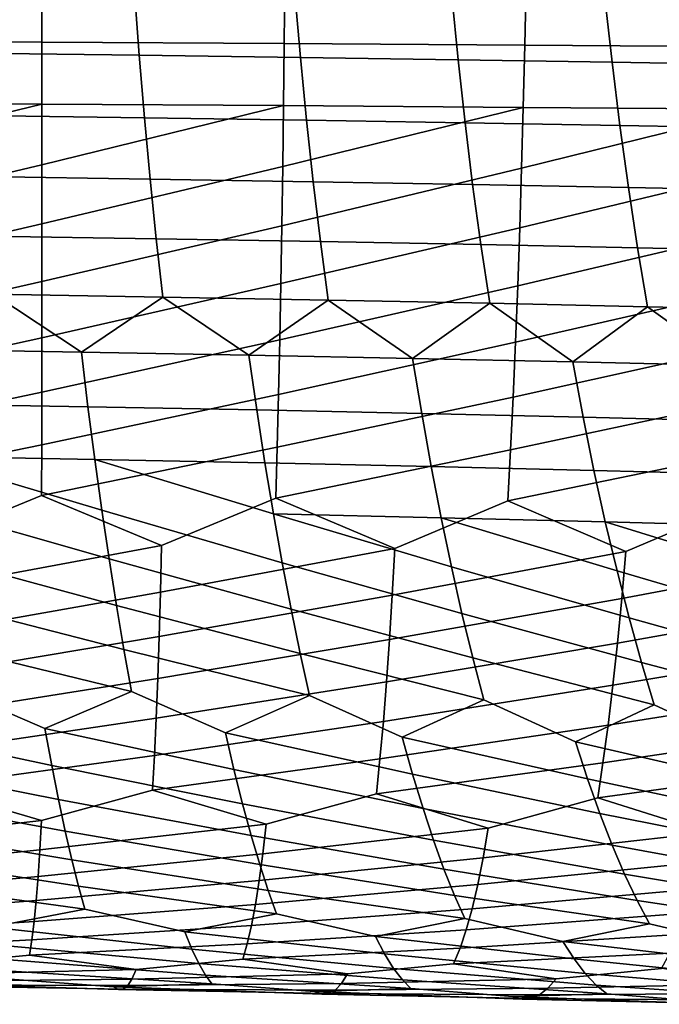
# Model space of a CAD drawing. Header units: metres. Extents: x -166 to 33, y -71 to 34.
# Tile 134 of 256: x -32.22 to -27.37, y -11.76 to -4.29. Entities that reach past the tile are written whole.
import ezdxf

# ---------------------------------------------------------------- set-up
doc = ezdxf.new("R2010")
doc.units = ezdxf.units.M
doc.layers.add('solid_12208131', color=7, linetype='CONTINUOUS')

msp = doc.modelspace()

# ---------------------------------------------------------------- linework, layer by layer
at = {"layer": 'solid_12208131'}
for points in [[(-32.056759, -4.46447, 256.763062), (-32.057766, -3.986422, 256.928345), (-33.917778, -3.977811, 257.529633), (-33.911556, -4.454799, 257.36438)], [(-30.215918, -4.475291, 256.112366), (-30.211615, -3.996059, 256.277588), (-32.057766, -3.986422, 256.928345), (-32.056759, -4.46447, 256.763062)], [(-28.390532, -4.487245, 255.411758), (-28.380827, -4.00671, 255.576797), (-30.211615, -3.996059, 256.277588), (-30.215918, -4.475291, 256.112366)], [(-26.58205, -4.500317, 254.660568), (-26.566856, -4.01836, 254.825302), (-28.380827, -4.00671, 255.576797), (-28.390532, -4.487245, 255.411758)], [(-31.352564, -4.079696, 236.772171), (-31.316277, -4.563523, 236.934296), (-32.570271, -4.548115, 237.597672), (-32.600559, -4.0659, 237.434647)], [(-30.134445, -4.094454, 236.07309), (-30.092125, -4.580008, 236.234192), (-31.316277, -4.563523, 236.934296), (-31.352564, -4.079696, 236.772171)], [(-28.944904, -4.110161, 235.336136), (-28.896593, -4.597555, 235.496109), (-30.092125, -4.580008, 236.234192), (-30.134445, -4.094454, 236.07309)], [(-27.782406, -4.126797, 234.560104), (-27.728201, -4.616143, 234.718811), (-28.896593, -4.597555, 235.496109), (-28.944904, -4.110161, 235.336136)], [(-26.644979, -4.144315, 233.744522), (-26.585028, -4.635722, 233.901871), (-27.728201, -4.616143, 234.718811), (-27.782406, -4.126797, 234.560104)], [(-32.056103, -4.933773, 256.579132), (-32.056759, -4.46447, 256.763062), (-33.911556, -4.454799, 257.36438), (-33.905098, -4.923049, 257.180511)], [(-30.221169, -4.945764, 255.928528), (-30.215918, -4.475291, 256.112366), (-32.056759, -4.46447, 256.763062), (-32.056103, -4.933773, 256.579132)], [(-28.401793, -4.959006, 255.228134), (-28.390532, -4.487245, 255.411758), (-30.215918, -4.475291, 256.112366), (-30.221169, -4.945764, 255.928528)], [(-31.316277, -4.563523, 236.934296), (-31.277147, -5.038137, 237.115204), (-32.537849, -5.021159, 237.77951), (-32.570271, -4.548115, 237.597672)], [(-26.599421, -4.973483, 254.47731), (-26.58205, -4.500317, 254.660568), (-28.390532, -4.487245, 255.411758), (-28.401793, -4.959006, 255.228134)], [(-30.092125, -4.580008, 236.234192), (-30.046253, -5.056307, 236.413971), (-31.277147, -5.038137, 237.115204), (-31.316277, -4.563523, 236.934296)], [(-28.896593, -4.597555, 235.496109), (-28.844019, -5.075652, 235.674637), (-30.046253, -5.056307, 236.413971), (-30.092125, -4.580008, 236.234192)], [(-27.728201, -4.616143, 234.718811), (-27.669033, -5.096148, 234.895981), (-28.844019, -5.075652, 235.674637), (-28.896593, -4.597555, 235.496109)], [(-26.585028, -4.635722, 233.901871), (-26.519428, -5.117741, 234.077545), (-27.669033, -5.096148, 234.895981), (-27.728201, -4.616143, 234.718811)], [(-33.898438, -5.381708, 256.978424), (-32.056103, -4.933773, 256.579132), (-33.905098, -4.923049, 257.180511)], [(-33.891624, -5.829942, 256.758667), (-32.055824, -5.393473, 256.377014), (-32.056103, -4.933773, 256.579132), (-33.898438, -5.381708, 256.978424)], [(-32.055824, -5.393473, 256.377014), (-30.221169, -4.945764, 255.928528), (-32.056103, -4.933773, 256.579132)], [(-32.055958, -5.842736, 256.157196), (-30.227383, -5.406622, 255.726517), (-30.221169, -4.945764, 255.928528), (-32.055824, -5.393473, 256.377014)], [(-30.234583, -5.857028, 255.506821), (-28.414614, -5.421136, 255.026367), (-28.401793, -4.959006, 255.228134), (-30.227383, -5.406622, 255.726517)], [(-30.227383, -5.406622, 255.726517), (-28.401793, -4.959006, 255.228134), (-30.221169, -4.945764, 255.928528)], [(-28.429003, -5.872796, 254.806946), (-26.618956, -5.436997, 254.27594), (-26.599421, -4.973483, 254.47731), (-28.414614, -5.421136, 255.026367)], [(-28.414614, -5.421136, 255.026367), (-26.599421, -4.973483, 254.47731), (-28.401793, -4.959006, 255.228134)], [(-31.277147, -5.038137, 237.115204), (-31.234251, -5.502672, 237.313797), (-32.5023, -5.484166, 237.979156), (-32.537849, -5.021159, 237.77951)], [(-30.046253, -5.056307, 236.413971), (-29.995958, -5.522481, 236.611359), (-31.234251, -5.502672, 237.313797), (-31.277147, -5.038137, 237.115204)], [(-28.844019, -5.075652, 235.674637), (-28.786367, -5.543577, 235.870651), (-29.995958, -5.522481, 236.611359), (-30.046253, -5.056307, 236.413971)], [(-27.669033, -5.096148, 234.895981), (-27.604137, -5.565933, 235.090485), (-28.786367, -5.543577, 235.870651), (-28.844019, -5.075652, 235.674637)], [(-26.519428, -5.117741, 234.077545), (-26.447466, -5.589491, 234.270416), (-27.604137, -5.565933, 235.090485), (-27.669033, -5.096148, 234.895981)], [(-33.883614, -6.266924, 256.521301), (-32.055958, -5.842736, 256.157196), (-32.055824, -5.393473, 256.377014), (-33.891624, -5.829942, 256.758667)], [(-32.055458, -6.280735, 255.9198), (-30.234583, -5.857028, 255.506821), (-30.227383, -5.406622, 255.726517), (-32.055958, -5.842736, 256.157196)], [(-30.241732, -6.296153, 255.269531), (-28.429003, -5.872796, 254.806946), (-28.414614, -5.421136, 255.026367), (-30.234583, -5.857028, 255.506821)], [(-28.443933, -6.313156, 254.569946), (-26.640652, -5.890021, 254.056961), (-26.618956, -5.436997, 254.27594), (-28.429003, -5.872796, 254.806946)], [(-31.234251, -5.502672, 237.313797), (-31.187817, -5.956263, 237.529663), (-32.46384, -5.936275, 238.196136), (-32.5023, -5.484166, 237.979156)], [(-29.995958, -5.522481, 236.611359), (-29.941488, -5.977664, 236.825882), (-31.187817, -5.956263, 237.529663), (-31.234251, -5.502672, 237.313797)], [(-28.786367, -5.543577, 235.870651), (-28.723904, -6.00046, 236.083694), (-29.941488, -5.977664, 236.825882), (-29.995958, -5.522481, 236.611359)], [(-27.604137, -5.565933, 235.090485), (-27.533794, -6.024623, 235.30188), (-28.723904, -6.00046, 236.083694), (-28.786367, -5.543577, 235.870651)], [(-26.447466, -5.589491, 234.270416), (-26.369431, -6.050092, 234.480042), (-27.533794, -6.024623, 235.30188), (-27.604137, -5.565933, 235.090485)], [(-33.875278, -6.691813, 256.26712), (-32.055458, -6.280735, 255.9198), (-32.055958, -5.842736, 256.157196), (-33.883614, -6.266924, 256.521301)], [(-32.05518, -6.706628, 255.665573), (-30.241732, -6.296153, 255.269531), (-30.234583, -5.857028, 255.506821), (-32.055458, -6.280735, 255.9198)], [(-30.249651, -6.723155, 255.015427), (-28.443933, -6.313156, 254.569946), (-28.429003, -5.872796, 254.806946), (-30.241732, -6.296153, 255.269531)], [(-28.460194, -6.741372, 254.316147), (-26.663486, -6.331723, 253.820419), (-26.640652, -5.890021, 254.056961), (-28.443933, -6.313156, 254.569946)], [(-31.187817, -5.956263, 237.529663), (-31.138077, -6.398049, 237.762314), (-32.422676, -6.37663, 238.429993), (-32.46384, -5.936275, 238.196136)], [(-29.941488, -5.977664, 236.825882), (-29.883095, -6.42099, 237.057129), (-31.138077, -6.398049, 237.762314), (-31.187817, -5.956263, 237.529663)], [(-28.723904, -6.00046, 236.083694), (-28.656891, -6.445432, 236.313324), (-29.883095, -6.42099, 237.057129), (-29.941488, -5.977664, 236.825882)], [(-27.533794, -6.024623, 235.30188), (-27.458282, -6.471347, 235.529755), (-28.656891, -6.445432, 236.313324), (-28.723904, -6.00046, 236.083694)], [(-26.369431, -6.050092, 234.480042), (-26.285614, -6.498669, 234.705994), (-27.458282, -6.471347, 235.529755), (-27.533794, -6.024623, 235.30188)], [(-33.867077, -7.103773, 255.996735), (-32.05518, -6.706628, 255.665573), (-32.055458, -6.280735, 255.9198), (-33.875278, -6.691813, 256.26712)], [(-32.055553, -7.119575, 255.395142), (-30.249651, -6.723155, 255.015427), (-30.241732, -6.296153, 255.269531), (-32.05518, -6.706628, 255.665573)], [(-30.258749, -7.137191, 254.745132), (-28.460194, -6.741372, 254.316147), (-28.443933, -6.313156, 254.569946), (-30.249651, -6.723155, 255.015427)], [(-28.47817, -7.156597, 254.046204), (-26.688221, -6.761255, 253.567139), (-26.663486, -6.331723, 253.820419), (-28.460194, -6.741372, 254.316147)], [(-32.422676, -6.37663, 238.429993), (-31.755003, -6.815102, 238.364197), (-33.054981, -6.793299, 239.009308)], [(-32.422676, -6.37663, 238.429993), (-31.138077, -6.398049, 237.762314), (-31.755003, -6.815102, 238.364197)], [(-31.138077, -6.398049, 237.762314), (-30.48369, -6.838522, 237.681854), (-31.755003, -6.815102, 238.364197)], [(-31.138077, -6.398049, 237.762314), (-29.883095, -6.42099, 237.057129), (-30.48369, -6.838522, 237.681854)], [(-29.883095, -6.42099, 237.057129), (-29.241329, -6.863539, 236.961838), (-30.48369, -6.838522, 237.681854)], [(-29.883095, -6.42099, 237.057129), (-28.656891, -6.445432, 236.313324), (-29.241329, -6.863539, 236.961838)], [(-28.656891, -6.445432, 236.313324), (-28.026918, -6.890128, 236.202957), (-29.241329, -6.863539, 236.961838)], [(-28.656891, -6.445432, 236.313324), (-27.458282, -6.471347, 235.529755), (-28.026918, -6.890128, 236.202957)], [(-27.458282, -6.471347, 235.529755), (-26.83922, -6.918248, 235.404373), (-28.026918, -6.890128, 236.202957)], [(-27.458282, -6.471347, 235.529755), (-26.285614, -6.498669, 234.705994), (-26.83922, -6.918248, 235.404373)], [(-33.859104, -7.501965, 255.710617), (-32.055553, -7.119575, 255.395142), (-32.05518, -6.706628, 255.665573), (-33.867077, -7.103773, 255.996735)], [(-32.05666, -7.518736, 255.108994), (-30.258749, -7.137191, 254.745132), (-30.249651, -6.723155, 255.015427), (-32.055553, -7.119575, 255.395142)], [(-31.755003, -6.815102, 238.364197), (-31.705816, -7.229977, 238.630524), (-33.015396, -7.206914, 239.276779), (-33.054981, -6.793299, 239.009308)], [(-30.269098, -7.53742, 254.459152), (-28.47817, -7.156597, 254.046204), (-28.460194, -6.741372, 254.316147), (-30.258749, -7.137191, 254.745132)], [(-28.497917, -7.55799, 253.760605), (-26.715219, -7.177769, 253.297745), (-26.688221, -6.761255, 253.567139), (-28.47817, -7.156597, 254.046204)], [(-30.48369, -6.838522, 237.681854), (-30.424711, -7.254759, 237.946747), (-31.705816, -7.229977, 238.630524), (-31.755003, -6.815102, 238.364197)], [(-29.241329, -6.863539, 236.961838), (-29.172529, -7.281237, 237.225067), (-30.424711, -7.254759, 237.946747), (-30.48369, -6.838522, 237.681854)], [(-28.026918, -6.890128, 236.202957), (-27.948362, -7.309388, 236.464355), (-29.172529, -7.281237, 237.225067), (-29.241329, -6.863539, 236.961838)], [(-26.83922, -6.918248, 235.404373), (-26.751074, -7.339169, 235.663712), (-27.948362, -7.309388, 236.464355), (-28.026918, -6.890128, 236.202957)], [(-33.851456, -7.88555, 255.409286), (-32.05666, -7.518736, 255.108994), (-32.055553, -7.119575, 255.395142), (-33.859104, -7.501965, 255.710617)], [(-32.058582, -7.903272, 254.807632), (-30.269098, -7.53742, 254.459152), (-30.258749, -7.137191, 254.745132), (-32.05666, -7.518736, 255.108994)], [(-30.280758, -7.922999, 254.15799), (-28.497917, -7.55799, 253.760605), (-28.47817, -7.156597, 254.046204), (-30.269098, -7.53742, 254.459152)], [(-31.705816, -7.229977, 238.630524), (-31.654341, -7.630503, 238.912338), (-32.974056, -7.60624, 239.559753), (-33.015396, -7.206914, 239.276779)], [(-30.424711, -7.254759, 237.946747), (-30.362892, -7.656586, 238.227066), (-31.654341, -7.630503, 238.912338), (-31.705816, -7.229977, 238.630524)], [(-28.519485, -7.944705, 253.459869), (-26.744518, -7.58042, 253.012741), (-26.715219, -7.177769, 253.297745), (-28.497917, -7.55799, 253.760605)], [(-29.172529, -7.281237, 237.225067), (-29.100321, -7.684464, 237.503647), (-30.362892, -7.656586, 238.227066), (-30.424711, -7.254759, 237.946747)], [(-27.948362, -7.309388, 236.464355), (-27.865824, -7.714111, 236.740967), (-29.100321, -7.684464, 237.503647), (-29.172529, -7.281237, 237.225067)], [(-26.751074, -7.339169, 235.663712), (-26.658373, -7.745485, 235.938171), (-27.865824, -7.714111, 236.740967), (-27.948362, -7.309388, 236.464355)], [(-32.933685, -8.262934, 254.79248), (-32.058582, -7.903272, 254.807632), (-32.05666, -7.518736, 255.108994), (-33.851456, -7.88555, 255.409286)], [(-31.147179, -8.282788, 254.162399), (-30.280758, -7.922999, 254.15799), (-30.269098, -7.53742, 254.459152), (-32.058582, -7.903272, 254.807632)], [(-32.974056, -7.60624, 239.559753), (-31.600864, -8.015829, 239.209198), (-31.545664, -8.385104, 239.52066), (-32.931232, -7.990425, 239.857834)], [(-32.974056, -7.60624, 239.559753), (-31.654341, -7.630503, 238.912338), (-31.600864, -8.015829, 239.209198)], [(-29.376875, -8.304749, 253.483704), (-28.519485, -7.944705, 253.459869), (-28.497917, -7.55799, 253.760605), (-30.280758, -7.922999, 254.15799)], [(-27.624285, -8.328786, 252.755844), (-26.77615, -7.968362, 252.712646), (-26.744518, -7.58042, 253.012741), (-28.519485, -7.944705, 253.459869)], [(-31.654341, -7.630503, 238.912338), (-30.298534, -8.04315, 238.522354), (-30.231936, -8.413596, 238.832214), (-31.600864, -8.015829, 239.209198)], [(-31.654341, -7.630503, 238.912338), (-30.362892, -7.656586, 238.227066), (-30.298534, -8.04315, 238.522354)], [(-29.100321, -7.684464, 237.503647), (-29.025023, -8.07236, 237.797119), (-30.298534, -8.04315, 238.522354), (-30.362892, -7.656586, 238.227066)], [(-27.865824, -7.714111, 236.740967), (-27.779638, -8.103434, 237.032394), (-29.025023, -8.07236, 237.797119), (-29.100321, -7.684464, 237.503647)], [(-26.658373, -7.745485, 235.938171), (-26.561464, -8.13633, 236.227341), (-27.779638, -8.103434, 237.032394), (-27.865824, -7.714111, 236.740967)], [(-32.931068, -8.615334, 254.461807), (-31.147179, -8.282788, 254.162399), (-32.058582, -7.903272, 254.807632), (-32.933685, -8.262934, 254.79248)], [(-32.931232, -7.990425, 239.857834), (-31.545664, -8.385104, 239.52066), (-31.490009, -8.737552, 239.846695), (-32.887192, -8.358623, 240.170532)], [(-31.155254, -8.636144, 253.831833), (-29.376875, -8.304749, 253.483704), (-30.280758, -7.922999, 254.15799), (-31.147179, -8.282788, 254.162399)], [(-29.395834, -8.659144, 253.153488), (-27.624285, -8.328786, 252.755844), (-28.519485, -7.944705, 253.459869), (-29.376875, -8.304749, 253.483704)], [(-27.65431, -8.684307, 252.426239), (-25.89061, -8.354874, 251.978058), (-26.77615, -7.968362, 252.712646), (-27.624285, -8.328786, 252.755844)], [(-31.600864, -8.015829, 239.209198), (-30.231936, -8.413596, 238.832214), (-30.164352, -8.767145, 239.156631), (-31.545664, -8.385104, 239.52066)], [(-30.298534, -8.04315, 238.522354), (-28.946947, -8.44407, 238.105072), (-28.867338, -8.798809, 238.427567), (-30.231936, -8.413596, 238.832214)], [(-30.298534, -8.04315, 238.522354), (-29.025023, -8.07236, 237.797119), (-28.946947, -8.44407, 238.105072)], [(-29.025023, -8.07236, 237.797119), (-27.69013, -8.476498, 237.338226), (-27.59853, -8.832515, 237.658524), (-28.946947, -8.44407, 238.105072)], [(-29.025023, -8.07236, 237.797119), (-27.779638, -8.103434, 237.032394), (-27.69013, -8.476498, 237.338226)], [(-27.779638, -8.103434, 237.032394), (-26.460686, -8.510839, 236.530807), (-26.35725, -8.868222, 236.848679), (-27.69013, -8.476498, 237.338226)], [(-27.779638, -8.103434, 237.032394), (-26.561464, -8.13633, 236.227341), (-26.460686, -8.510839, 236.530807)], [(-32.929337, -8.950929, 254.117722), (-31.155254, -8.636144, 253.831833), (-31.147179, -8.282788, 254.162399), (-32.931068, -8.615334, 254.461807)], [(-32.887192, -8.358623, 240.170532), (-31.490009, -8.737552, 239.846695), (-31.433228, -9.072611, 240.186172), (-32.843212, -8.710059, 240.497833)], [(-31.164661, -8.972668, 253.487869), (-29.395834, -8.659144, 253.153488), (-29.376875, -8.304749, 253.483704), (-31.155254, -8.636144, 253.831833)], [(-29.416576, -8.996677, 252.809906), (-27.65431, -8.684307, 252.426239), (-27.624285, -8.328786, 252.755844), (-29.395834, -8.659144, 253.153488)], [(-27.686577, -9.022926, 252.083313), (-25.931879, -8.7116, 251.649323), (-25.89061, -8.354874, 251.978058), (-27.65431, -8.684307, 252.426239)], [(-31.545664, -8.385104, 239.52066), (-30.164352, -8.767145, 239.156631), (-30.095173, -9.103234, 239.494446), (-31.490009, -8.737552, 239.846695)], [(-30.231936, -8.413596, 238.832214), (-28.867338, -8.798809, 238.427567), (-28.785643, -9.136014, 238.763382), (-30.164352, -8.767145, 239.156631)], [(-28.946947, -8.44407, 238.105072), (-27.59853, -8.832515, 237.658524), (-27.504339, -9.17092, 237.992096), (-28.867338, -8.798809, 238.427567)], [(-27.69013, -8.476498, 237.338226), (-26.35725, -8.868222, 236.848679), (-26.250713, -9.207913, 237.179718), (-27.59853, -8.832515, 237.658524)], [(-32.92857, -9.269155, 253.760941), (-31.164661, -8.972668, 253.487869), (-31.155254, -8.636144, 253.831833), (-32.929337, -8.950929, 254.117722)], [(-31.175455, -9.291794, 253.131256), (-29.416576, -8.996677, 252.809906), (-29.395834, -8.659144, 253.153488), (-31.164661, -8.972668, 253.487869)], [(-32.843212, -8.710059, 240.497833), (-31.433228, -9.072611, 240.186172), (-31.375484, -9.389724, 240.538284), (-32.798565, -9.044175, 240.838577)], [(-31.490009, -8.737552, 239.846695), (-30.095173, -9.103234, 239.494446), (-30.024595, -9.421305, 239.844879), (-31.433228, -9.072611, 240.186172)], [(-29.439135, -9.316777, 252.453705), (-27.686577, -9.022926, 252.083313), (-27.65431, -8.684307, 252.426239), (-29.416576, -8.996677, 252.809906)], [(-27.721094, -9.344074, 251.727814), (-25.975859, -9.051385, 251.307327), (-25.931879, -8.7116, 251.649323), (-27.686577, -9.022926, 252.083313)], [(-30.164352, -8.767145, 239.156631), (-28.785643, -9.136014, 238.763382), (-28.702089, -9.455125, 239.111786), (-30.095173, -9.103234, 239.494446)], [(-28.867338, -8.798809, 238.427567), (-27.504339, -9.17092, 237.992096), (-27.407816, -9.491153, 238.338165), (-28.785643, -9.136014, 238.763382)], [(-27.59853, -8.832515, 237.658524), (-26.250713, -9.207913, 237.179718), (-26.141359, -9.529347, 237.523209), (-27.504339, -9.17092, 237.992096)], [(-32.928844, -9.569446, 253.392227), (-31.175455, -9.291794, 253.131256), (-31.164661, -8.972668, 253.487869), (-32.92857, -9.269155, 253.760941)], [(-31.187693, -9.592954, 252.762726), (-29.439135, -9.316777, 252.453705), (-29.416576, -8.996677, 252.809906), (-31.175455, -9.291794, 253.131256)], [(-29.463543, -9.618876, 252.085632), (-27.721094, -9.344074, 251.727814), (-27.686577, -9.022926, 252.083313), (-29.439135, -9.316777, 252.453705)], [(-32.798565, -9.044175, 240.838577), (-31.375484, -9.389724, 240.538284), (-32.031994, -9.672486, 241.245605), (-32.753376, -9.360414, 241.191986)], [(-31.433228, -9.072611, 240.186172), (-30.024595, -9.421305, 239.844879), (-30.662724, -9.70353, 240.575699), (-31.375484, -9.389724, 240.538284)], [(-30.095173, -9.103234, 239.494446), (-28.702089, -9.455125, 239.111786), (-29.320717, -9.736879, 239.866318), (-30.024595, -9.421305, 239.844879)], [(-27.757875, -9.647179, 251.360489), (-26.022535, -9.373653, 250.95282), (-25.975859, -9.051385, 251.307327), (-27.721094, -9.344074, 251.727814)], [(-28.785643, -9.136014, 238.763382), (-27.407816, -9.491153, 238.338165), (-28.006666, -9.772499, 239.117126), (-28.702089, -9.455125, 239.111786)], [(-27.504339, -9.17092, 237.992096), (-26.141359, -9.529347, 237.523209), (-26.720371, -9.810358, 238.327225), (-27.407816, -9.491153, 238.338165)], [(-32.930168, -9.851235, 253.012299), (-31.187693, -9.592954, 252.762726), (-31.175455, -9.291794, 253.131256), (-32.928844, -9.569446, 253.392227)], [(-31.201359, -9.875579, 252.382996), (-29.463543, -9.618876, 252.085632), (-29.439135, -9.316777, 252.453705), (-31.187693, -9.592954, 252.762726)], [(-32.753376, -9.360414, 241.191986), (-32.031994, -9.672486, 241.245605), (-31.980047, -9.951645, 241.621674), (-33.426559, -9.643778, 241.875687)], [(-31.375484, -9.389724, 240.538284), (-30.662724, -9.70353, 240.575699), (-30.597397, -9.983454, 240.950287), (-32.031994, -9.672486, 241.245605)], [(-29.489767, -9.9024, 251.706406), (-27.757875, -9.647179, 251.360489), (-27.721094, -9.344074, 251.727814), (-29.463543, -9.618876, 252.085632)], [(-27.796865, -9.931666, 250.982071), (-26.071898, -9.677831, 250.586563), (-26.022535, -9.373653, 250.95282), (-27.757875, -9.647179, 251.360489)], [(-30.024595, -9.421305, 239.844879), (-29.320717, -9.736879, 239.866318), (-29.241741, -10.017641, 240.239014), (-30.662724, -9.70353, 240.575699)], [(-28.702089, -9.455125, 239.111786), (-28.006666, -9.772499, 239.117126), (-27.913942, -10.054173, 239.487564), (-29.320717, -9.736879, 239.866318)], [(-27.407816, -9.491153, 238.338165), (-26.720371, -9.810358, 238.327225), (-26.61393, -10.093017, 238.695129), (-28.006666, -9.772499, 239.117126)], [(-32.931633, -10.11397, 252.621536), (-31.201359, -9.875579, 252.382996), (-31.187693, -9.592954, 252.762726), (-32.930168, -9.851235, 253.012299)], [(-31.215544, -10.139115, 251.992462), (-29.489767, -9.9024, 251.706406), (-29.463543, -9.618876, 252.085632), (-31.201359, -9.875579, 252.382996)], [(-33.426559, -9.643778, 241.875687), (-31.980047, -9.951645, 241.621674), (-31.92886, -10.211207, 242.008652), (-33.387714, -9.922246, 242.252838)], [(-32.031994, -9.672486, 241.245605), (-30.597397, -9.983454, 240.950287), (-30.532461, -10.243707, 241.335785), (-31.980047, -9.951645, 241.621674)], [(-30.662724, -9.70353, 240.575699), (-29.241741, -10.017641, 240.239014), (-29.162769, -10.278655, 240.62262), (-30.597397, -9.983454, 240.950287)], [(-29.516895, -10.166797, 251.316391), (-27.796865, -9.931666, 250.982071), (-27.757875, -9.647179, 251.360489), (-29.489767, -9.9024, 251.706406)], [(-27.837151, -10.19698, 250.592865), (-26.123869, -9.963344, 250.209244), (-26.071898, -9.677831, 250.586563), (-27.796865, -9.931666, 250.982071)], [(-29.320717, -9.736879, 239.866318), (-27.913942, -10.054173, 239.487564), (-27.820814, -10.316015, 239.868912), (-29.241741, -10.017641, 240.239014)], [(-28.006666, -9.772499, 239.117126), (-26.61393, -10.093017, 238.695129), (-26.50666, -10.355756, 239.073898), (-27.913942, -10.054173, 239.487564)], [(-33.387714, -9.922246, 242.252838), (-31.92886, -10.211207, 242.008652), (-31.877886, -10.450639, 242.405441), (-33.349995, -10.18119, 242.640869)], [(-32.059052, -10.370024, 251.904449), (-31.215544, -10.139115, 251.992462), (-31.201359, -9.875579, 252.382996), (-32.931633, -10.11397, 252.621536)], [(-30.354082, -10.397448, 251.247391), (-29.516895, -10.166797, 251.316391), (-29.489767, -9.9024, 251.706406), (-31.215544, -10.139115, 251.992462)], [(-28.667795, -10.427477, 250.542831), (-27.837151, -10.19698, 250.592865), (-27.796865, -9.931666, 250.982071), (-29.516895, -10.166797, 251.316391)], [(-31.980047, -9.951645, 241.621674), (-30.532461, -10.243707, 241.335785), (-30.467417, -10.483754, 241.731125), (-31.92886, -10.211207, 242.008652)], [(-30.597397, -9.983454, 240.950287), (-29.162769, -10.278655, 240.62262), (-29.083363, -10.519382, 241.016052), (-30.532461, -10.243707, 241.335785)], [(-27.001558, -10.460074, 249.790207), (-26.177538, -10.229632, 249.821198), (-26.123869, -9.963344, 250.209244), (-27.837151, -10.19698, 250.592865)], [(-29.241741, -10.017641, 240.239014), (-27.820814, -10.316015, 239.868912), (-27.726894, -10.557489, 240.260071), (-29.162769, -10.278655, 240.62262)], [(-27.913942, -10.054173, 239.487564), (-26.50666, -10.355756, 239.073898), (-26.398228, -10.59804, 239.462448), (-27.820814, -10.316015, 239.868912)], [(-33.779041, -10.567781, 252.105042), (-32.059052, -10.370024, 251.904449), (-32.931633, -10.11397, 252.621536), (-33.781162, -10.345241, 252.514404)], [(-32.070259, -10.593269, 251.495224), (-30.354082, -10.397448, 251.247391), (-31.215544, -10.139115, 251.992462), (-32.059052, -10.370024, 251.904449)], [(-33.349995, -10.18119, 242.640869), (-31.877886, -10.450639, 242.405441), (-31.827309, -10.669389, 242.811325), (-33.312801, -10.420073, 243.038712)], [(-31.92886, -10.211207, 242.008652), (-30.467417, -10.483754, 241.731125), (-30.402483, -10.703044, 242.135559), (-31.877886, -10.450639, 242.405441)], [(-30.378851, -10.621447, 250.838623), (-28.667795, -10.427477, 250.542831), (-29.516895, -10.166797, 251.316391), (-30.354082, -10.397448, 251.247391)], [(-28.706362, -10.652276, 250.134842), (-27.001558, -10.460074, 249.790207), (-27.837151, -10.19698, 250.592865), (-28.667795, -10.427477, 250.542831)], [(-30.532461, -10.243707, 241.335785), (-29.083363, -10.519382, 241.016052), (-29.003761, -10.739273, 241.418594), (-30.467417, -10.483754, 241.731125)], [(-29.162769, -10.278655, 240.62262), (-27.726894, -10.557489, 240.260071), (-27.632458, -10.778042, 240.660309), (-29.083363, -10.519382, 241.016052)], [(-33.778347, -10.769559, 251.6875), (-32.070259, -10.593269, 251.495224), (-32.059052, -10.370024, 251.904449), (-33.779041, -10.567781, 252.105042)], [(-27.820814, -10.316015, 239.868912), (-26.398228, -10.59804, 239.462448), (-26.288933, -10.819313, 239.860062), (-27.726894, -10.557489, 240.260071)], [(-33.312801, -10.420073, 243.038712), (-31.827309, -10.669389, 242.811325), (-31.777353, -10.86691, 243.225601), (-33.276295, -10.638345, 243.445633)], [(-32.083176, -10.795711, 251.077866), (-30.378851, -10.621447, 250.838623), (-30.354082, -10.397448, 251.247391), (-32.070259, -10.593269, 251.495224)], [(-31.877886, -10.450639, 242.405441), (-30.402483, -10.703044, 242.135559), (-30.337902, -10.901029, 242.548401), (-31.827309, -10.669389, 242.811325)], [(-30.405619, -10.824594, 250.421753), (-28.706362, -10.652276, 250.134842), (-28.667795, -10.427477, 250.542831), (-30.378851, -10.621447, 250.838623)], [(-30.467417, -10.483754, 241.731125), (-29.003761, -10.739273, 241.418594), (-28.924244, -10.937778, 241.829559), (-30.402483, -10.703044, 242.135559)], [(-29.083363, -10.519382, 241.016052), (-27.632458, -10.778042, 240.660309), (-27.537807, -10.977122, 241.06897), (-29.003761, -10.739273, 241.418594)], [(-28.747217, -10.856174, 249.718796), (-27.054153, -10.685721, 249.383331), (-27.001558, -10.460074, 249.790207), (-28.706362, -10.652276, 250.134842)], [(-33.779079, -10.950136, 251.262558), (-32.083176, -10.795711, 251.077866), (-32.070259, -10.593269, 251.495224), (-33.778347, -10.769559, 251.6875)], [(-27.726894, -10.557489, 240.260071), (-26.288933, -10.819313, 239.860062), (-26.179106, -11.019024, 240.266068), (-27.632458, -10.778042, 240.660309)], [(-33.276295, -10.638345, 243.445633), (-31.777353, -10.86691, 243.225601), (-31.728245, -11.042811, 243.647491), (-33.240677, -10.835461, 243.860931)], [(-32.097782, -10.976911, 250.653137), (-30.405619, -10.824594, 250.421753), (-30.378851, -10.621447, 250.838623), (-32.083176, -10.795711, 251.077866)], [(-31.827309, -10.669389, 242.811325), (-30.337902, -10.901029, 242.548401), (-30.27393, -11.077315, 242.968887), (-31.777353, -10.86691, 243.225601)], [(-30.434341, -11.006454, 249.997543), (-28.747217, -10.856174, 249.718796), (-28.706362, -10.652276, 250.134842), (-30.405619, -10.824594, 250.421753)], [(-30.402483, -10.703044, 242.135559), (-28.924244, -10.937778, 241.829559), (-28.845091, -11.114504, 242.248169), (-30.337902, -10.901029, 242.548401)], [(-29.003761, -10.739273, 241.418594), (-27.537807, -10.977122, 241.06897), (-27.443251, -11.154337, 241.485291), (-28.924244, -10.937778, 241.829559)], [(-28.790297, -11.038728, 249.295471), (-27.109341, -10.89041, 248.968475), (-27.054153, -10.685721, 249.383331), (-28.747217, -10.856174, 249.718796)], [(-33.780609, -11.109298, 250.830841), (-32.097782, -10.976911, 250.653137), (-32.083176, -10.795711, 251.077866), (-33.779079, -10.950136, 251.262558)], [(-32.113434, -11.136652, 250.221634), (-30.434341, -11.006454, 249.997543), (-30.405619, -10.824594, 250.421753), (-32.097782, -10.976911, 250.653137)], [(-27.632458, -10.778042, 240.660309), (-26.179106, -11.019024, 240.266068), (-26.069084, -11.196779, 240.679703), (-27.537807, -10.977122, 241.06897)], [(-33.240677, -10.835461, 243.860931), (-31.728245, -11.042811, 243.647491), (-32.443542, -11.180102, 244.408585), (-33.206142, -11.011027, 244.283813)], [(-31.777353, -10.86691, 243.225601), (-30.27393, -11.077315, 242.968887), (-30.971508, -11.213275, 243.754929), (-31.728245, -11.042811, 243.647491)], [(-30.464359, -11.166804, 249.56662), (-28.790297, -11.038728, 249.295471), (-28.747217, -10.856174, 249.718796), (-30.434341, -11.006454, 249.997543)], [(-30.337902, -10.901029, 242.548401), (-28.845091, -11.114504, 242.248169), (-29.523346, -11.249163, 243.059158), (-30.27393, -11.077315, 242.968887)], [(-28.834929, -11.199719, 248.865433), (-27.167027, -11.073695, 248.546387), (-27.109341, -10.89041, 248.968475), (-28.790297, -11.038728, 249.295471)], [(-33.783802, -11.246822, 250.393509), (-32.113434, -11.136652, 250.221634), (-32.097782, -10.976911, 250.653137), (-33.780609, -11.109298, 250.830841)], [(-28.924244, -10.937778, 241.829559), (-27.443251, -11.154337, 241.485291), (-28.100851, -11.287727, 242.321411), (-28.845091, -11.114504, 242.248169)], [(-27.537807, -10.977122, 241.06897), (-26.069084, -11.196779, 240.679703), (-26.705206, -11.328931, 241.541397), (-27.443251, -11.154337, 241.485291)], [(-31.728245, -11.042811, 243.647491), (-30.971508, -11.213275, 243.754929), (-30.917765, -11.34547, 244.189072), (-32.443542, -11.180102, 244.408585)], [(-32.130951, -11.274709, 249.784561), (-30.464359, -11.166804, 249.56662), (-30.434341, -11.006454, 249.997543), (-32.113434, -11.136652, 250.221634)], [(-30.496452, -11.30542, 249.130142), (-28.834929, -11.199719, 248.865433), (-28.790297, -11.038728, 249.295471), (-30.464359, -11.166804, 249.56662)], [(-30.27393, -11.077315, 242.968887), (-29.523346, -11.249163, 243.059158), (-29.454294, -11.38161, 243.491776), (-30.971508, -11.213275, 243.754929)], [(-28.845091, -11.114504, 242.248169), (-28.100851, -11.287727, 242.321411), (-28.016174, -11.420468, 242.751999), (-29.523346, -11.249163, 243.059158)], [(-28.881845, -11.338917, 248.429932), (-27.226534, -11.235357, 248.117645), (-27.167027, -11.073695, 248.546387), (-28.834929, -11.199719, 248.865433)], [(-33.788685, -11.362497, 249.951431), (-32.130951, -11.274709, 249.784561), (-32.113434, -11.136652, 250.221634), (-33.783802, -11.246822, 250.393509)], [(-32.443542, -11.180102, 244.408585), (-30.917765, -11.34547, 244.189072), (-30.865238, -11.455463, 244.628235), (-32.404808, -11.312087, 244.843857)], [(-32.150333, -11.390869, 249.342789), (-30.496452, -11.30542, 249.130142), (-30.464359, -11.166804, 249.56662), (-32.130951, -11.274709, 249.784561)], [(-30.530592, -11.422084, 248.689011), (-28.881845, -11.338917, 248.429932), (-28.834929, -11.199719, 248.865433), (-30.496452, -11.30542, 249.130142)], [(-27.443251, -11.154337, 241.485291), (-26.705206, -11.328931, 241.541397), (-26.604715, -11.462007, 241.969559), (-28.100851, -11.287727, 242.321411)], [(-32.965443, -11.470433, 249.201019), (-32.150333, -11.390869, 249.342789), (-32.130951, -11.274709, 249.784561), (-33.788685, -11.362497, 249.951431)], [(-30.971508, -11.213275, 243.754929), (-29.454294, -11.38161, 243.491776), (-29.386314, -11.491779, 243.929428), (-30.917765, -11.34547, 244.189072)], [(-29.523346, -11.249163, 243.059158), (-28.016174, -11.420468, 242.751999), (-27.932425, -11.530849, 243.187668), (-29.454294, -11.38161, 243.491776)], [(-28.930992, -11.456104, 247.989807), (-27.288544, -11.375162, 247.683487), (-27.226534, -11.235357, 248.117645), (-28.881845, -11.338917, 248.429932)], [(-32.404808, -11.312087, 244.843857), (-30.865238, -11.455463, 244.628235), (-30.814096, -11.543078, 245.071564), (-32.367432, -11.421942, 245.284103)], [(-31.340807, -11.500905, 248.56572), (-30.530592, -11.422084, 248.689011), (-30.496452, -11.30542, 249.130142), (-32.150333, -11.390869, 249.342789)], [(-30.917765, -11.34547, 244.189072), (-29.386314, -11.491779, 243.929428), (-29.319611, -11.579493, 244.371277), (-30.865238, -11.455463, 244.628235)], [(-29.736092, -11.534251, 247.884903), (-28.930992, -11.456104, 247.989807), (-28.881845, -11.338917, 248.429932), (-30.530592, -11.422084, 248.689011)], [(-28.100851, -11.287727, 242.321411), (-26.604715, -11.462007, 241.969559), (-26.504978, -11.572635, 242.402802), (-28.016174, -11.420468, 242.751999)], [(-32.981136, -11.541968, 248.752197), (-31.340807, -11.500905, 248.56572), (-32.150333, -11.390869, 249.342789), (-32.965443, -11.470433, 249.201019)], [(-32.367432, -11.421942, 245.284103), (-30.814096, -11.543078, 245.071564), (-30.764492, -11.608137, 245.518173), (-32.331554, -11.509488, 245.728455)], [(-31.371502, -11.572829, 248.117447), (-29.736092, -11.534251, 247.884903), (-30.530592, -11.422084, 248.689011), (-31.340807, -11.500905, 248.56572)], [(-29.454294, -11.38161, 243.491776), (-27.932425, -11.530849, 243.187668), (-27.849833, -11.618693, 243.627579), (-29.386314, -11.491779, 243.929428)], [(-28.152819, -11.570432, 247.158264), (-27.352972, -11.492891, 247.244781), (-27.288544, -11.375162, 247.683487), (-28.930992, -11.456104, 247.989807)], [(-28.016174, -11.420468, 242.751999), (-26.504978, -11.572635, 242.402802), (-26.40626, -11.660641, 242.840302), (-27.932425, -11.530849, 243.187668)], [(-32.998444, -11.590991, 248.301208), (-31.371502, -11.572829, 248.117447), (-31.340807, -11.500905, 248.56572), (-32.981136, -11.541968, 248.752197)], [(-30.865238, -11.455463, 244.628235), (-29.319611, -11.579493, 244.371277), (-29.25436, -11.644575, 244.816452), (-30.814096, -11.543078, 245.071564)], [(-29.782047, -11.606572, 247.437561), (-28.152819, -11.570432, 247.158264), (-28.930992, -11.456104, 247.989807), (-29.736092, -11.534251, 247.884903)], [(-29.386314, -11.491779, 243.929428), (-27.849833, -11.618693, 243.627579), (-27.768614, -11.683825, 244.070847), (-29.319611, -11.579493, 244.371277)], [(-28.214315, -11.643158, 246.71225), (-26.592474, -11.609407, 246.385452), (-27.352972, -11.492891, 247.244781), (-28.152819, -11.570432, 247.158264)], [(-32.297302, -11.57455, 246.176071), (-31.512985, -11.632803, 246.31279), (-31.47476, -11.652291, 246.76387), (-33.061981, -11.600982, 246.944916)], [(-33.017738, -11.617277, 247.849091), (-31.403906, -11.622184, 247.667053), (-31.371502, -11.572829, 248.117447), (-32.998444, -11.590991, 248.301208)], [(-32.331554, -11.509488, 245.728455), (-30.764492, -11.608137, 245.518173), (-31.512985, -11.632803, 246.31279), (-32.297302, -11.57455, 246.176071)], [(-31.403906, -11.622184, 247.667053), (-29.782047, -11.606572, 247.437561), (-29.736092, -11.534251, 247.884903), (-31.371502, -11.572829, 248.117447)], [(-30.814096, -11.543078, 245.071564), (-29.25436, -11.644575, 244.816452), (-29.985239, -11.667479, 245.63707), (-30.764492, -11.608137, 245.518173)], [(-29.829815, -11.65626, 246.988144), (-28.214315, -11.643158, 246.71225), (-28.152819, -11.570432, 247.158264), (-29.782047, -11.606572, 247.437561)], [(-29.319611, -11.579493, 244.371277), (-27.768614, -11.683825, 244.070847), (-28.480381, -11.704971, 244.917633), (-29.25436, -11.644575, 244.816452)], [(-27.932425, -11.530849, 243.187668), (-26.40626, -11.660641, 242.840302), (-26.308811, -11.725848, 243.281204), (-27.849833, -11.618693, 243.627579)], [(-33.061981, -11.600982, 246.944916), (-31.47476, -11.652291, 246.76387), (-31.438358, -11.648742, 247.215576), (-33.038948, -11.620617, 247.396713)], [(-33.038948, -11.620617, 247.396713), (-31.438358, -11.648742, 247.215576), (-31.403906, -11.622184, 247.667053), (-33.017738, -11.617277, 247.849091)], [(-30.764492, -11.608137, 245.518173), (-29.985239, -11.667479, 245.63707), (-29.931551, -11.686837, 246.087036), (-31.512985, -11.632803, 246.31279)], [(-31.512985, -11.632803, 246.31279), (-29.931551, -11.686837, 246.087036), (-29.879692, -11.683087, 246.537674), (-31.47476, -11.652291, 246.76387)], [(-31.47476, -11.652291, 246.76387), (-29.879692, -11.683087, 246.537674), (-29.829815, -11.65626, 246.988144), (-31.438358, -11.648742, 247.215576)], [(-31.438358, -11.648742, 247.215576), (-29.829815, -11.65626, 246.988144), (-29.782047, -11.606572, 247.437561), (-31.403906, -11.622184, 247.667053)], [(-29.25436, -11.644575, 244.816452), (-28.480381, -11.704971, 244.917633), (-28.410929, -11.724214, 245.366043), (-29.985239, -11.667479, 245.63707)], [(-29.879692, -11.683087, 246.537674), (-28.277729, -11.693182, 246.264221), (-28.214315, -11.643158, 246.71225), (-29.829815, -11.65626, 246.988144)], [(-28.277729, -11.693182, 246.264221), (-26.669821, -11.682546, 245.941223), (-26.592474, -11.609407, 246.385452), (-28.214315, -11.643158, 246.71225)], [(-27.849833, -11.618693, 243.627579), (-26.308811, -11.725848, 243.281204), (-27.000042, -11.745241, 244.154327), (-27.768614, -11.683825, 244.070847)], [(-29.985239, -11.667479, 245.63707), (-28.410929, -11.724214, 245.366043), (-28.343317, -11.720272, 245.815186), (-29.931551, -11.686837, 246.087036)], [(-29.931551, -11.686837, 246.087036), (-28.343317, -11.720272, 245.815186), (-28.277729, -11.693182, 246.264221), (-29.879692, -11.683087, 246.537674)], [(-27.768614, -11.683825, 244.070847), (-27.000042, -11.745241, 244.154327), (-26.914505, -11.764382, 244.600739), (-28.480381, -11.704971, 244.917633)], [(-28.480381, -11.704971, 244.917633), (-26.914505, -11.764382, 244.600739), (-26.83082, -11.76026, 245.047913), (-28.410929, -11.724214, 245.366043)], [(-28.410929, -11.724214, 245.366043), (-26.83082, -11.76026, 245.047913), (-26.749195, -11.732908, 245.495026), (-28.343317, -11.720272, 245.815186)], [(-28.343317, -11.720272, 245.815186), (-26.749195, -11.732908, 245.495026), (-26.669821, -11.682546, 245.941223), (-28.277729, -11.693182, 246.264221)]]:
    msp.add_3dface(points, dxfattribs=at)

doc.saveas('drawing.dxf')
